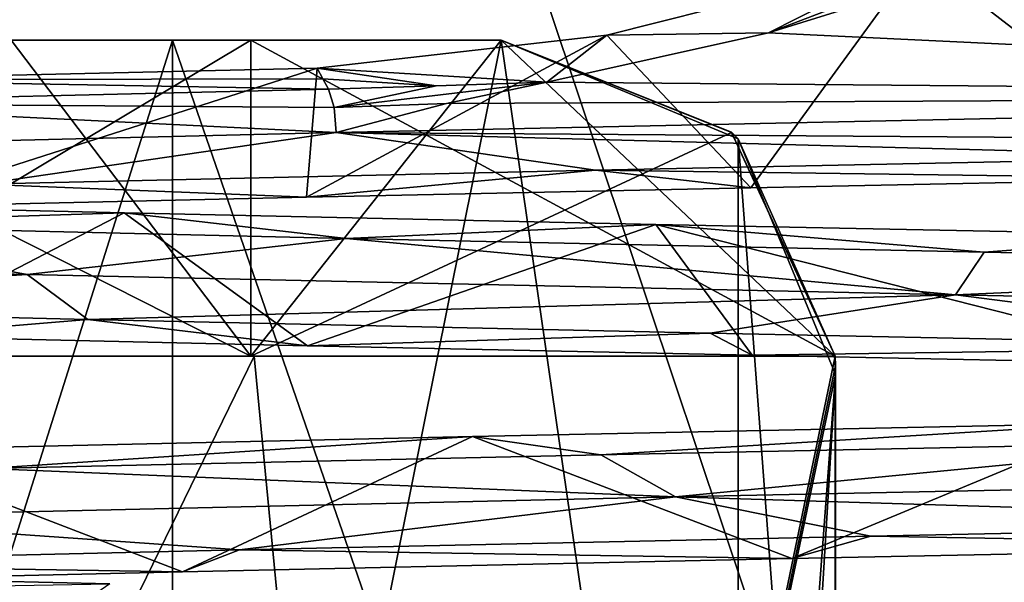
# Model space of a CAD drawing. Header units: millimetres. Extents: x -155 to 35, y -48 to 35.
# Tile 118 of 256: x -123.2 to -120.55, y -42.06 to -40.54. Entities that reach past the tile are written whole.
import ezdxf

# ---------------------------------------------------------------- set-up
doc = ezdxf.new("R2010")
doc.units = ezdxf.units.MM
doc.header["$LTSCALE"] = 65.185185
for name, color, linetype in [('1032', 7, 'CONTINUOUS'), ('1042', 7, 'CONTINUOUS'), ('1145', 7, 'CONTINUOUS'), ('1252', 7, 'CONTINUOUS'), ('1302', 7, 'CONTINUOUS'), ('1333', 7, 'CONTINUOUS'), ('1339', 7, 'CONTINUOUS'), ('1342', 7, 'CONTINUOUS'), ('1440', 7, 'CONTINUOUS'), ('1470', 7, 'CONTINUOUS'), ('1507', 7, 'CONTINUOUS'), ('1525', 7, 'CONTINUOUS'), ('1554', 7, 'CONTINUOUS'), ('1746', 7, 'CONTINUOUS'), ('64', 7, 'CONTINUOUS'), ('664', 7, 'CONTINUOUS'), ('682', 7, 'CONTINUOUS'), ('701', 7, 'CONTINUOUS'), ('71', 7, 'CONTINUOUS'), ('74', 7, 'CONTINUOUS'), ('783', 7, 'CONTINUOUS'), ('785', 7, 'CONTINUOUS'), ('987', 7, 'CONTINUOUS'), ('999', 7, 'CONTINUOUS')]:
    doc.layers.add(name, color=color, linetype=linetype)

msp = doc.modelspace()

# ---------------------------------------------------------------- linework, layer by layer
at = {"layer": '1032', "color": 7, "linetype": 'CONTINUOUS', "true_color": 0xe0f2ff}
for points in [[(-123.9942, -41.45, 239.5896), (-122.5735, -41.45, 238.7869), (-123.9763, -41.45, 239.6075), (-123.9942, -41.45, 239.5896)], [(-123.9763, -41.45, 239.6075), (-122.5735, -41.45, 238.7869), (-122.564, -41.45, 238.81), (-123.9763, -41.45, 239.6075)], [(-122.5735, -41.45, 238.7869), (-121.0014, -41.45, 238.35), (-122.564, -41.45, 238.81), (-122.5735, -41.45, 238.7869)], [(-121.0014, -41.45, 238.35), (-121.0014, -41.45, 238.3753), (-122.564, -41.45, 238.81), (-121.0014, -41.45, 238.35)]]:
    msp.add_3dface(points, dxfattribs=at)
at = {"layer": '1042', "color": 7, "linetype": 'CONTINUOUS', "true_color": 0xe0f2ff}
for points in [[(-121.7769, -40.713, 252.3734), (-122.0748, -40.7227, 252.3478), (-122.3494, -40.7815, 252.2304), (-121.7769, -40.713, 252.3734)], [(-121.7769, -40.713, 252.3734), (-122.3494, -40.7815, 252.2304), (-122.0467, -40.7701, 252.3031), (-121.7769, -40.713, 252.3734)], [(-122.0748, -40.7227, 252.3478), (-122.3646, -40.7319, 252.2776), (-122.3494, -40.7815, 252.2304), (-122.0748, -40.7227, 252.3478)], [(-122.3494, -40.7815, 252.2304), (-122.3437, -40.8487, 252.2133), (-122.0467, -40.7701, 252.3031), (-122.3494, -40.7815, 252.2304)]]:
    msp.add_3dface(points, dxfattribs=at)
at = {"layer": '1145', "color": 7, "linetype": 'CONTINUOUS', "true_color": 0xe0f2ff}
for points in [[(-122.3437, -40.8487, 252.2133), (-118.1719, -40.8781, 252.4304), (-117.6542, -40.7489, 252.2126), (-122.3437, -40.8487, 252.2133)], [(-122.3437, -40.8487, 252.2133), (-124.6305, -40.9041, 251.0069), (-123.2988, -40.9871, 251.9044), (-122.3437, -40.8487, 252.2133)], [(-122.3437, -40.8487, 252.2133), (-123.2988, -40.9871, 251.9044), (-121.6457, -40.9498, 252.4729), (-122.3437, -40.8487, 252.2133)], [(-122.3437, -40.8487, 252.2133), (-121.6457, -40.9498, 252.4729), (-119.9044, -40.914, 252.6514), (-122.3437, -40.8487, 252.2133)], [(-122.3437, -40.8487, 252.2133), (-119.9044, -40.914, 252.6514), (-118.1719, -40.8781, 252.4304), (-122.3437, -40.8487, 252.2133)], [(-125.3034, -41.1757, 239.578), (-123.1746, -41.2301, 238.1119), (-124.5306, -41.3145, 238.8334), (-125.3034, -41.1757, 239.578)], [(-123.1746, -41.2301, 238.1119), (-123.0118, -41.3515, 237.9656), (-124.5306, -41.3145, 238.8334), (-123.1746, -41.2301, 238.1119)], [(-123.1746, -41.2301, 238.1119), (-120.6778, -41.2853, 237.4458), (-123.0118, -41.3515, 237.9656), (-123.1746, -41.2301, 238.1119)], [(-120.6778, -41.2853, 237.4458), (-121.3371, -41.3886, 237.4657), (-123.0118, -41.3515, 237.9656), (-120.6778, -41.2853, 237.4458)], [(-120.6778, -41.2853, 237.4458), (-119.5931, -41.424, 237.3588), (-121.3371, -41.3886, 237.4657), (-120.6778, -41.2853, 237.4458)], [(-120.6778, -41.2853, 237.4458), (-118.102, -41.3388, 237.6569), (-119.5931, -41.424, 237.3588), (-120.6778, -41.2853, 237.4458)], [(-118.8536, -41.7755, 252.4973), (-121.4308, -41.8286, 252.4483), (-119.1586, -41.899, 252.6056), (-118.8536, -41.7755, 252.4973)], [(-121.4308, -41.8286, 252.4483), (-123.8458, -41.8841, 251.5371), (-122.6037, -41.971, 252.1954), (-121.4308, -41.8286, 252.4483)], [(-121.4308, -41.8286, 252.4483), (-122.6037, -41.971, 252.1954), (-120.9055, -41.9342, 252.5982), (-121.4308, -41.8286, 252.4483)], [(-121.4308, -41.8286, 252.4483), (-120.9055, -41.9342, 252.5982), (-119.1586, -41.899, 252.6056), (-121.4308, -41.8286, 252.4483)], [(-123.8458, -41.8841, 251.5371), (-124.1707, -42.0083, 251.4155), (-122.6037, -41.971, 252.1954), (-123.8458, -41.8841, 251.5371)]]:
    msp.add_3dface(points, dxfattribs=at)
at = {"layer": '1252', "color": 7, "linetype": 'CONTINUOUS', "true_color": 0xe0f2ff}
for points in [[(-121, -44.35, 252.2059), (-121, -41.5, 252.2059), (-121, -44.35, 251.625), (-121, -44.35, 252.2059)], [(-121, -44.35, 251.625), (-121, -41.5, 252.2059), (-121, -41.5, 251.625), (-121, -44.35, 251.625)]]:
    msp.add_3dface(points, dxfattribs=at)
at = {"layer": '1302', "color": 7, "linetype": 'CONTINUOUS', "true_color": 0xe0f2ff}
for points in [[(-124.1728, -45, 239.0407), (-122.784, -45, 238.2788), (-123.6222, -40.6, 238.6908), (-124.1728, -45, 239.0407)], [(-123.6222, -40.6, 238.6908), (-122.784, -45, 238.2788), (-122.784, -40.6, 238.2788), (-123.6222, -40.6, 238.6908)], [(-122.784, -45, 238.2788), (-121.2633, -45, 237.8355), (-122.784, -40.6, 238.2788), (-122.784, -45, 238.2788)], [(-122.784, -40.6, 238.2788), (-121.2633, -45, 237.8355), (-121.9, -40.6, 237.9775), (-122.784, -40.6, 238.2788)], [(-121.9, -40.6, 237.9775), (-121.2633, -45, 237.8355), (-121.2621, -40.8652, 237.8353), (-121.9, -40.6, 237.9775)], [(-121.2621, -40.8652, 237.8353), (-121.2633, -45, 237.8355), (-121, -44.35, 237.7941), (-121.2621, -40.8652, 237.8353)], [(-121, -41.5, 237.7941), (-121.2621, -40.8652, 237.8353), (-121, -44.35, 237.7941), (-121, -41.5, 237.7941)]]:
    msp.add_3dface(points, dxfattribs=at)
at = {"layer": '1333', "color": 7, "linetype": 'CONTINUOUS', "true_color": 0xe0f2ff}
for points in [[(-121.2796, -40.848, 238.3979), (-121.9, -40.6, 238.549), (-121.2621, -40.8652, 237.8353), (-121.2796, -40.848, 238.3979)], [(-121.9, -40.6, 238.549), (-121.9, -40.6, 237.9775), (-121.2621, -40.8652, 237.8353), (-121.9, -40.6, 238.549)], [(-121.0014, -41.45, 238.35), (-121.2796, -40.848, 238.3979), (-121.2621, -40.8652, 237.8353), (-121.0014, -41.45, 238.35)], [(-121.0014, -41.45, 238.35), (-121.2621, -40.8652, 237.8353), (-121, -41.5, 237.7941), (-121.0014, -41.45, 238.35)], [(-121.0014, -41.45, 238.3753), (-121.0014, -41.45, 238.35), (-121, -41.5, 237.7941), (-121.0014, -41.45, 238.3753)], [(-121.0014, -41.45, 238.3753), (-121, -41.5, 237.7941), (-121.0003, -41.475, 238.3751), (-121.0014, -41.45, 238.3753)], [(-121.0003, -41.475, 238.3751), (-121, -41.5, 237.7941), (-121, -41.5, 238.375), (-121.0003, -41.475, 238.3751)]]:
    msp.add_3dface(points, dxfattribs=at)
at = {"layer": '1339', "color": 7, "linetype": 'CONTINUOUS', "true_color": 0xe0f2ff}
for points in [[(-122.564, -41.45, 238.81), (-122.0704, -46.6, 238.6279), (-123.9774, -44.35, 239.6083), (-122.564, -41.45, 238.81)], [(-123.9763, -41.45, 239.6075), (-122.564, -41.45, 238.81), (-123.9774, -44.35, 239.6083), (-123.9763, -41.45, 239.6075)], [(-121.0014, -41.45, 238.3753), (-122.0704, -46.6, 238.6279), (-122.564, -41.45, 238.81), (-121.0014, -41.45, 238.3753)], [(-122.0704, -46.6, 238.6279), (-121.0014, -41.45, 238.3753), (-121.0003, -41.475, 238.3751), (-122.0704, -46.6, 238.6279)], [(-122.0704, -46.6, 238.6279), (-121.0003, -41.475, 238.3751), (-121, -41.5, 238.375), (-122.0704, -46.6, 238.6279)], [(-122.0704, -46.6, 238.6279), (-121, -41.5, 238.375), (-121, -44.35, 238.375), (-122.0704, -46.6, 238.6279)]]:
    msp.add_3dface(points, dxfattribs=at)
at = {"layer": '1342', "color": 7, "linetype": 'CONTINUOUS', "true_color": 0xe0f2ff}
for points in [[(-123.2181, -40.6, 239.0949), (-123.6222, -40.6, 238.6908), (-122.784, -40.6, 238.2788), (-123.2181, -40.6, 239.0949)], [(-122.5735, -40.6, 238.7869), (-123.2181, -40.6, 239.0949), (-122.784, -40.6, 238.2788), (-122.5735, -40.6, 238.7869)], [(-121.9, -40.6, 238.549), (-122.5735, -40.6, 238.7869), (-122.784, -40.6, 238.2788), (-121.9, -40.6, 238.549)], [(-121.9, -40.6, 238.549), (-122.784, -40.6, 238.2788), (-121.9, -40.6, 237.9775), (-121.9, -40.6, 238.549)]]:
    msp.add_3dface(points, dxfattribs=at)
at = {"layer": '1440', "color": 7, "linetype": 'CONTINUOUS', "true_color": 0xe0f2ff}
for points in [[(-120.4918, -40.3657, 252.5686), (-121.1801, -40.5803, 252.4921), (-117.6542, -40.7489, 252.2126), (-120.4918, -40.3657, 252.5686)], [(-121.1801, -40.5803, 252.4921), (-121.7769, -40.713, 252.3734), (-117.6542, -40.7489, 252.2126), (-121.1801, -40.5803, 252.4921)], [(-121.7769, -40.713, 252.3734), (-122.0467, -40.7701, 252.3031), (-117.6542, -40.7489, 252.2126), (-121.7769, -40.713, 252.3734)], [(-122.0467, -40.7701, 252.3031), (-122.3437, -40.8487, 252.2133), (-117.6542, -40.7489, 252.2126), (-122.0467, -40.7701, 252.3031)]]:
    msp.add_3dface(points, dxfattribs=at)
at = {"layer": '1470', "color": 7, "linetype": 'CONTINUOUS', "true_color": 0xe0f2ff}
for points in [[(-121.9, -40.6, 251.451), (-121.28, -40.8476, 251.6021), (-121.9, -40.6, 252.0225), (-121.9, -40.6, 251.451)], [(-121.9, -40.6, 252.0225), (-121.28, -40.8476, 251.6021), (-121.2621, -40.8652, 252.1647), (-121.9, -40.6, 252.0225)], [(-121.28, -40.8476, 251.6021), (-121.0014, -41.45, 251.65), (-121.2621, -40.8652, 252.1647), (-121.28, -40.8476, 251.6021)], [(-121.0014, -41.45, 251.65), (-121, -41.5, 251.625), (-121.2621, -40.8652, 252.1647), (-121.0014, -41.45, 251.65)], [(-121, -41.5, 251.625), (-121, -41.5, 252.2059), (-121.2621, -40.8652, 252.1647), (-121, -41.5, 251.625)], [(-121.0014, -41.45, 251.65), (-121.0014, -41.45, 251.6247), (-121.0003, -41.475, 251.6249), (-121.0014, -41.45, 251.65)], [(-121, -41.5, 251.625), (-121.0014, -41.45, 251.65), (-121.0003, -41.475, 251.6249), (-121, -41.5, 251.625)]]:
    msp.add_3dface(points, dxfattribs=at)
at = {"layer": '1507', "color": 7, "linetype": 'CONTINUOUS', "true_color": 0xe0f2ff}
for points in [[(-121, -41.5, 237.7941), (-121, -44.35, 237.7941), (-121, -41.5, 238.375), (-121, -41.5, 237.7941)], [(-121, -41.5, 238.375), (-121, -44.35, 237.7941), (-121, -44.35, 238.375), (-121, -41.5, 238.375)]]:
    msp.add_3dface(points, dxfattribs=at)
at = {"layer": '1525', "color": 7, "linetype": 'CONTINUOUS', "true_color": 0xe0f2ff}
for points in [[(-122.0704, -46.6, 251.3721), (-123.9763, -41.45, 250.3925), (-123.9772, -41.475, 250.3919), (-122.0704, -46.6, 251.3721)], [(-122.564, -41.45, 251.19), (-123.9763, -41.45, 250.3925), (-122.0704, -46.6, 251.3721), (-122.564, -41.45, 251.19)], [(-121.0014, -41.45, 251.6247), (-122.564, -41.45, 251.19), (-122.0704, -46.6, 251.3721), (-121.0014, -41.45, 251.6247)], [(-121, -44.35, 251.625), (-121.0014, -41.45, 251.6247), (-122.0704, -46.6, 251.3721), (-121, -44.35, 251.625)], [(-121.0014, -41.45, 251.6247), (-121, -44.35, 251.625), (-121.0003, -41.475, 251.6249), (-121.0014, -41.45, 251.6247)], [(-123.9774, -41.5, 250.3917), (-122.0704, -46.6, 251.3721), (-123.9772, -41.475, 250.3919), (-123.9774, -41.5, 250.3917)], [(-121, -44.35, 251.625), (-121, -41.5, 251.625), (-121.0003, -41.475, 251.6249), (-121, -44.35, 251.625)], [(-122.0704, -46.6, 251.3721), (-123.9774, -41.5, 250.3917), (-123.9774, -44.35, 250.3917), (-122.0704, -46.6, 251.3721)]]:
    msp.add_3dface(points, dxfattribs=at)
at = {"layer": '1554', "color": 7, "linetype": 'CONTINUOUS', "true_color": 0xe0f2ff}
for points in [[(-123.6222, -40.6, 251.3092), (-123.2181, -40.6, 250.9051), (-122.784, -40.6, 251.7212), (-123.6222, -40.6, 251.3092)], [(-123.2181, -40.6, 250.9051), (-122.5735, -40.6, 251.2131), (-122.784, -40.6, 251.7212), (-123.2181, -40.6, 250.9051)], [(-122.5735, -40.6, 251.2131), (-121.9, -40.6, 251.451), (-122.784, -40.6, 251.7212), (-122.5735, -40.6, 251.2131)], [(-121.9, -40.6, 251.451), (-121.9, -40.6, 252.0225), (-122.784, -40.6, 251.7212), (-121.9, -40.6, 251.451)]]:
    msp.add_3dface(points, dxfattribs=at)
at = {"layer": '1746', "color": 7, "linetype": 'CONTINUOUS', "true_color": 0xe0f2ff}
for points in [[(-122.784, -45, 251.7212), (-124.1728, -45, 250.9593), (-122.784, -40.6, 251.7212), (-122.784, -45, 251.7212)], [(-124.1728, -45, 250.9593), (-123.6222, -40.6, 251.3092), (-122.784, -40.6, 251.7212), (-124.1728, -45, 250.9593)], [(-121.2633, -45, 252.1645), (-122.784, -45, 251.7212), (-121.9, -40.6, 252.0225), (-121.2633, -45, 252.1645)], [(-121.9, -40.6, 252.0225), (-122.784, -45, 251.7212), (-122.784, -40.6, 251.7212), (-121.9, -40.6, 252.0225)], [(-121.2633, -45, 252.1645), (-121.9, -40.6, 252.0225), (-121.2621, -40.8652, 252.1647), (-121.2633, -45, 252.1645)], [(-121.2621, -40.8652, 252.1647), (-121, -41.5, 252.2059), (-121.2633, -45, 252.1645), (-121.2621, -40.8652, 252.1647)], [(-121.2633, -45.85, 252.1645), (-121, -41.5, 252.2059), (-121, -44.35, 252.2059), (-121.2633, -45.85, 252.1645)], [(-121.2633, -45.85, 252.1645), (-121.2633, -45, 252.1645), (-121, -41.5, 252.2059), (-121.2633, -45.85, 252.1645)]]:
    msp.add_3dface(points, dxfattribs=at)
at = {"layer": '64', "color": 7, "linetype": 'CONTINUOUS', "true_color": 0xe0f2ff}
for points in [[(-120, -30, 254), (-125.2901, -30, 252.2812), (-120, -45.8, 254), (-120, -30, 254)], [(-120, -45.8, 254), (-125.2901, -30, 252.2812), (-125.2901, -45.7997, 252.2812), (-120, -45.8, 254)], [(-125.2901, -30, 237.7188), (-120, -30, 236), (-125.2901, -45.7997, 237.7189), (-125.2901, -30, 237.7188)], [(-125.2901, -45.7997, 237.7189), (-120, -30, 236), (-120, -45.8, 236), (-125.2901, -45.7997, 237.7189)]]:
    msp.add_3dface(points, dxfattribs=at)
at = {"layer": '664', "color": 7, "linetype": 'CONTINUOUS', "true_color": 0xe0f2ff}
for points in [[(-120.4918, -40.3657, 252.5686), (-120.6306, -40.3698, 252.6444), (-121.1801, -40.5803, 252.4921), (-120.4918, -40.3657, 252.5686)], [(-120.774, -40.3739, 252.7113), (-121.6153, -40.5862, 252.5798), (-121.1801, -40.5803, 252.4921), (-120.774, -40.3739, 252.7113)], [(-120.6306, -40.3698, 252.6444), (-120.774, -40.3739, 252.7113), (-121.1801, -40.5803, 252.4921), (-120.6306, -40.3698, 252.6444)], [(-121.1801, -40.5803, 252.4921), (-121.6153, -40.5862, 252.5798), (-121.7769, -40.713, 252.3734), (-121.1801, -40.5803, 252.4921)], [(-121.6153, -40.5862, 252.5798), (-122.3949, -40.6753, 252.3707), (-121.7769, -40.713, 252.3734), (-121.6153, -40.5862, 252.5798)], [(-121.7769, -40.713, 252.3734), (-122.3949, -40.6753, 252.3707), (-122.0748, -40.7227, 252.3478), (-121.7769, -40.713, 252.3734)], [(-122.0748, -40.7227, 252.3478), (-122.3949, -40.6753, 252.3707), (-122.3797, -40.7036, 252.3242), (-122.0748, -40.7227, 252.3478)], [(-122.3646, -40.7319, 252.2776), (-122.0748, -40.7227, 252.3478), (-122.3797, -40.7036, 252.3242), (-122.3646, -40.7319, 252.2776)]]:
    msp.add_3dface(points, dxfattribs=at)
at = {"layer": '682', "color": 7, "linetype": 'CONTINUOUS', "true_color": 0xe0f2ff}
for points in [[(-122.3949, -40.6753, 252.3707), (-123.7619, -40.7066, 251.7758), (-122.3797, -40.7036, 252.3242), (-122.3949, -40.6753, 252.3707)], [(-122.3646, -40.7319, 252.2776), (-123.7619, -40.7066, 251.7758), (-123.955, -40.7691, 251.5505), (-122.3646, -40.7319, 252.2776)], [(-123.7619, -40.7066, 251.7758), (-122.3646, -40.7319, 252.2776), (-122.3797, -40.7036, 252.3242), (-123.7619, -40.7066, 251.7758)], [(-124.2349, -41.0329, 238.5094), (-122.9139, -41.0642, 237.8187), (-123.913, -41.0961, 238.4243), (-124.2349, -41.0329, 238.5094)], [(-123.913, -41.0961, 238.4243), (-122.9139, -41.0642, 237.8187), (-122.3165, -41.1335, 237.7072), (-123.913, -41.0961, 238.4243)], [(-122.9139, -41.0642, 237.8187), (-121.4837, -41.0955, 237.3933), (-122.3165, -41.1335, 237.7072), (-122.9139, -41.0642, 237.8187)], [(-122.3165, -41.1335, 237.7072), (-121.4837, -41.0955, 237.3933), (-120.6004, -41.17, 237.3716), (-122.3165, -41.1335, 237.7072)], [(-121.4837, -41.0955, 237.3933), (-120, -41.1255, 237.25), (-120.6004, -41.17, 237.3716), (-121.4837, -41.0955, 237.3933)], [(-120.6004, -41.17, 237.3716), (-120, -41.1255, 237.25), (-118.8529, -41.2054, 237.4345), (-120.6004, -41.17, 237.3716)], [(-120.2422, -41.6303, 252.7462), (-121.9765, -41.666, 252.4937), (-121.6319, -41.7157, 252.4759), (-120.2422, -41.6303, 252.7462)], [(-119.8936, -41.68, 252.6513), (-120.2422, -41.6303, 252.7462), (-121.6319, -41.7157, 252.4759), (-119.8936, -41.68, 252.6513)], [(-121.9765, -41.666, 252.4937), (-123.6098, -41.703, 251.858), (-123.2855, -41.7529, 251.9107), (-121.9765, -41.666, 252.4937)], [(-121.6319, -41.7157, 252.4759), (-121.9765, -41.666, 252.4937), (-123.2855, -41.7529, 251.9107), (-121.6319, -41.7157, 252.4759)], [(-124.5461, -42.0802, 238.8449), (-124.4868, -42.0266, 238.6809), (-123.0314, -42.1172, 237.9741), (-124.5461, -42.0802, 238.8449)], [(-124.4868, -42.0266, 238.6809), (-122.9521, -42.0633, 237.8343), (-123.0314, -42.1172, 237.9741), (-124.4868, -42.0266, 238.6809)]]:
    msp.add_3dface(points, dxfattribs=at)
at = {"layer": '701', "color": 7, "linetype": 'CONTINUOUS', "true_color": 0xe0f2ff}
for points in [[(-122.5735, -41.45, 238.7869), (-123.9942, -41.45, 239.5896), (-122.5735, -40.6, 238.7869), (-122.5735, -41.45, 238.7869)], [(-122.5735, -40.6, 238.7869), (-123.9942, -41.45, 239.5896), (-123.2181, -40.6, 239.0949), (-122.5735, -40.6, 238.7869)], [(-121.2796, -40.848, 238.3979), (-122.5735, -41.45, 238.7869), (-121.9, -40.6, 238.549), (-121.2796, -40.848, 238.3979)], [(-121.9, -40.6, 238.549), (-122.5735, -41.45, 238.7869), (-122.5735, -40.6, 238.7869), (-121.9, -40.6, 238.549)], [(-121.0014, -41.45, 238.35), (-122.5735, -41.45, 238.7869), (-121.2796, -40.848, 238.3979), (-121.0014, -41.45, 238.35)]]:
    msp.add_3dface(points, dxfattribs=at)
at = {"layer": '71', "color": 7, "linetype": 'CONTINUOUS', "true_color": 0xf5e085}
for points in [[(-120.774, -40.3739, 252.7113), (-120, -31, 252.75), (-120, -40.9725, 252.75), (-120.774, -40.3739, 252.7113)], [(-121.6153, -40.5862, 252.5798), (-120.774, -40.3739, 252.7113), (-121.2278, -40.9972, 252.6521), (-121.6153, -40.5862, 252.5798)], [(-121.2278, -40.9972, 252.6521), (-120.774, -40.3739, 252.7113), (-120, -40.9725, 252.75), (-121.2278, -40.9972, 252.6521)], [(-122.3949, -40.6753, 252.3707), (-121.6153, -40.5862, 252.5798), (-122.4234, -41.0228, 252.3613), (-122.3949, -40.6753, 252.3707)], [(-122.4234, -41.0228, 252.3613), (-121.6153, -40.5862, 252.5798), (-121.2278, -40.9972, 252.6521), (-122.4234, -41.0228, 252.3613)], [(-123.7619, -40.7066, 251.7758), (-122.3949, -40.6753, 252.3707), (-123.559, -41.0488, 251.8845), (-123.7619, -40.7066, 251.7758)], [(-123.559, -41.0488, 251.8845), (-122.3949, -40.6753, 252.3707), (-122.4234, -41.0228, 252.3613), (-123.559, -41.0488, 251.8845)], [(-122.9139, -41.0642, 237.8187), (-124.2349, -41.0329, 238.5094), (-123.5538, -41.3963, 238.1129), (-122.9139, -41.0642, 237.8187)], [(-122.4203, -41.4223, 237.6376), (-122.9139, -41.0642, 237.8187), (-123.5538, -41.3963, 238.1129), (-122.4203, -41.4223, 237.6376)], [(-121.4837, -41.0955, 237.3933), (-122.9139, -41.0642, 237.8187), (-122.4203, -41.4223, 237.6376), (-121.4837, -41.0955, 237.3933)], [(-121.2245, -41.4479, 237.3474), (-121.4837, -41.0955, 237.3933), (-122.4203, -41.4223, 237.6376), (-121.2245, -41.4479, 237.3474)], [(-120, -41.1255, 237.25), (-121.4837, -41.0955, 237.3933), (-120, -41.4725, 237.25), (-120, -41.1255, 237.25)], [(-120, -41.4725, 237.25), (-121.4837, -41.0955, 237.3933), (-121.2245, -41.4479, 237.3474), (-120, -41.4725, 237.25)]]:
    msp.add_3dface(points, dxfattribs=at)
at = {"layer": '74', "color": 7, "linetype": 'CONTINUOUS', "true_color": 0xf5e085}
for points in [[(-121.9765, -41.666, 252.4937), (-120.2422, -41.6303, 252.7462), (-121.1174, -41.9949, 252.669), (-121.9765, -41.666, 252.4937)], [(-121.1174, -41.9949, 252.669), (-120.2422, -41.6303, 252.7462), (-119.424, -41.9611, 252.7286), (-121.1174, -41.9949, 252.669)], [(-123.6098, -41.703, 251.858), (-121.9765, -41.666, 252.4937), (-122.7574, -42.0303, 252.2429), (-123.6098, -41.703, 251.858)], [(-122.7574, -42.0303, 252.2429), (-121.9765, -41.666, 252.4937), (-121.1174, -41.9949, 252.669), (-122.7574, -42.0303, 252.2429)], [(-124.2656, -42.0659, 251.4705), (-123.6098, -41.703, 251.858), (-122.7574, -42.0303, 252.2429), (-124.2656, -42.0659, 251.4705)], [(-124.4868, -42.0266, 238.6809), (-125.0403, -42.1, 239.1129), (-122.9521, -42.0633, 237.8343), (-124.4868, -42.0266, 238.6809)]]:
    msp.add_3dface(points, dxfattribs=at)
at = {"layer": '783', "color": 7, "linetype": 'CONTINUOUS', "true_color": 0xe0f2ff}
for points in [[(-123.9942, -41.45, 250.4104), (-123.9763, -41.45, 250.3925), (-122.5735, -41.45, 251.2131), (-123.9942, -41.45, 250.4104)], [(-122.5735, -41.45, 251.2131), (-123.9763, -41.45, 250.3925), (-122.564, -41.45, 251.19), (-122.5735, -41.45, 251.2131)], [(-121.0014, -41.45, 251.65), (-122.5735, -41.45, 251.2131), (-121.0014, -41.45, 251.6247), (-121.0014, -41.45, 251.65)], [(-121.0014, -41.45, 251.6247), (-122.5735, -41.45, 251.2131), (-122.564, -41.45, 251.19), (-121.0014, -41.45, 251.6247)]]:
    msp.add_3dface(points, dxfattribs=at)
at = {"layer": '785', "color": 7, "linetype": 'CONTINUOUS', "true_color": 0xe0f2ff}
for points in [[(-122.3646, -40.7319, 252.2776), (-123.955, -40.7691, 251.5505), (-122.3494, -40.7815, 252.2304), (-122.3646, -40.7319, 252.2776)], [(-122.3437, -40.8487, 252.2133), (-123.955, -40.7691, 251.5505), (-124.6305, -40.9041, 251.0069), (-122.3437, -40.8487, 252.2133)], [(-122.3494, -40.7815, 252.2304), (-123.955, -40.7691, 251.5505), (-122.3437, -40.8487, 252.2133), (-122.3494, -40.7815, 252.2304)], [(-125.3034, -41.1757, 239.578), (-123.913, -41.0961, 238.4243), (-123.1746, -41.2301, 238.1119), (-125.3034, -41.1757, 239.578)], [(-123.913, -41.0961, 238.4243), (-122.3165, -41.1335, 237.7072), (-123.1746, -41.2301, 238.1119), (-123.913, -41.0961, 238.4243)], [(-123.1746, -41.2301, 238.1119), (-122.3165, -41.1335, 237.7072), (-120.6778, -41.2853, 237.4458), (-123.1746, -41.2301, 238.1119)], [(-122.3165, -41.1335, 237.7072), (-120.6004, -41.17, 237.3716), (-120.6778, -41.2853, 237.4458), (-122.3165, -41.1335, 237.7072)], [(-120.6004, -41.17, 237.3716), (-118.8529, -41.2054, 237.4345), (-120.6778, -41.2853, 237.4458), (-120.6004, -41.17, 237.3716)], [(-120.6778, -41.2853, 237.4458), (-118.8529, -41.2054, 237.4345), (-118.102, -41.3388, 237.6569), (-120.6778, -41.2853, 237.4458)], [(-119.8936, -41.68, 252.6513), (-121.6319, -41.7157, 252.4759), (-121.4308, -41.8286, 252.4483), (-119.8936, -41.68, 252.6513)], [(-118.8536, -41.7755, 252.4973), (-119.8936, -41.68, 252.6513), (-121.4308, -41.8286, 252.4483), (-118.8536, -41.7755, 252.4973)], [(-121.6319, -41.7157, 252.4759), (-123.2855, -41.7529, 251.9107), (-121.4308, -41.8286, 252.4483), (-121.6319, -41.7157, 252.4759)], [(-121.4308, -41.8286, 252.4483), (-123.2855, -41.7529, 251.9107), (-123.8458, -41.8841, 251.5371), (-121.4308, -41.8286, 252.4483)]]:
    msp.add_3dface(points, dxfattribs=at)
at = {"layer": '987', "color": 7, "linetype": 'CONTINUOUS', "true_color": 0xe0f2ff}
for points in [[(-121.6457, -40.9498, 252.4729), (-120, -40.9725, 252.75), (-119.9044, -40.914, 252.6514), (-121.6457, -40.9498, 252.4729)], [(-123.2988, -40.9871, 251.9044), (-122.4234, -41.0228, 252.3613), (-121.6457, -40.9498, 252.4729), (-123.2988, -40.9871, 251.9044)], [(-122.4234, -41.0228, 252.3613), (-121.2278, -40.9972, 252.6521), (-121.6457, -40.9498, 252.4729), (-122.4234, -41.0228, 252.3613)], [(-121.2278, -40.9972, 252.6521), (-120, -40.9725, 252.75), (-121.6457, -40.9498, 252.4729), (-121.2278, -40.9972, 252.6521)], [(-123.559, -41.0488, 251.8845), (-122.4234, -41.0228, 252.3613), (-123.2988, -40.9871, 251.9044), (-123.559, -41.0488, 251.8845)], [(-123.0118, -41.3515, 237.9656), (-123.5538, -41.3963, 238.1129), (-124.5306, -41.3145, 238.8334), (-123.0118, -41.3515, 237.9656)], [(-122.4203, -41.4223, 237.6376), (-123.5538, -41.3963, 238.1129), (-123.0118, -41.3515, 237.9656), (-122.4203, -41.4223, 237.6376)], [(-121.3371, -41.3886, 237.4657), (-122.4203, -41.4223, 237.6376), (-123.0118, -41.3515, 237.9656), (-121.3371, -41.3886, 237.4657)], [(-121.2245, -41.4479, 237.3474), (-122.4203, -41.4223, 237.6376), (-121.3371, -41.3886, 237.4657), (-121.2245, -41.4479, 237.3474)], [(-119.5931, -41.424, 237.3588), (-121.2245, -41.4479, 237.3474), (-121.3371, -41.3886, 237.4657), (-119.5931, -41.424, 237.3588)], [(-120, -41.4725, 237.25), (-121.2245, -41.4479, 237.3474), (-119.5931, -41.424, 237.3588), (-120, -41.4725, 237.25)], [(-120.9055, -41.9342, 252.5982), (-119.424, -41.9611, 252.7286), (-119.1586, -41.899, 252.6056), (-120.9055, -41.9342, 252.5982)], [(-122.6037, -41.971, 252.1954), (-121.1174, -41.9949, 252.669), (-120.9055, -41.9342, 252.5982), (-122.6037, -41.971, 252.1954)], [(-121.1174, -41.9949, 252.669), (-119.424, -41.9611, 252.7286), (-120.9055, -41.9342, 252.5982), (-121.1174, -41.9949, 252.669)], [(-124.1707, -42.0083, 251.4155), (-122.7574, -42.0303, 252.2429), (-122.6037, -41.971, 252.1954), (-124.1707, -42.0083, 251.4155)], [(-122.7574, -42.0303, 252.2429), (-121.1174, -41.9949, 252.669), (-122.6037, -41.971, 252.1954), (-122.7574, -42.0303, 252.2429)], [(-124.2656, -42.0659, 251.4705), (-122.7574, -42.0303, 252.2429), (-124.1707, -42.0083, 251.4155), (-124.2656, -42.0659, 251.4705)]]:
    msp.add_3dface(points, dxfattribs=at)
at = {"layer": '999', "color": 7, "linetype": 'CONTINUOUS', "true_color": 0xe0f2ff}
for points in [[(-123.7636, -40.848, 250.5733), (-122.5735, -41.45, 251.2131), (-123.2181, -40.6, 250.9051), (-123.7636, -40.848, 250.5733)], [(-123.2181, -40.6, 250.9051), (-122.5735, -41.45, 251.2131), (-122.5735, -40.6, 251.2131), (-123.2181, -40.6, 250.9051)], [(-122.5735, -41.45, 251.2131), (-121.0014, -41.45, 251.65), (-122.5735, -40.6, 251.2131), (-122.5735, -41.45, 251.2131)], [(-122.5735, -40.6, 251.2131), (-121.0014, -41.45, 251.65), (-121.9, -40.6, 251.451), (-122.5735, -40.6, 251.2131)], [(-121.9, -40.6, 251.451), (-121.0014, -41.45, 251.65), (-121.28, -40.8476, 251.6021), (-121.9, -40.6, 251.451)], [(-123.9942, -41.45, 250.4104), (-122.5735, -41.45, 251.2131), (-123.7636, -40.848, 250.5733), (-123.9942, -41.45, 250.4104)]]:
    msp.add_3dface(points, dxfattribs=at)

doc.saveas('drawing.dxf')
